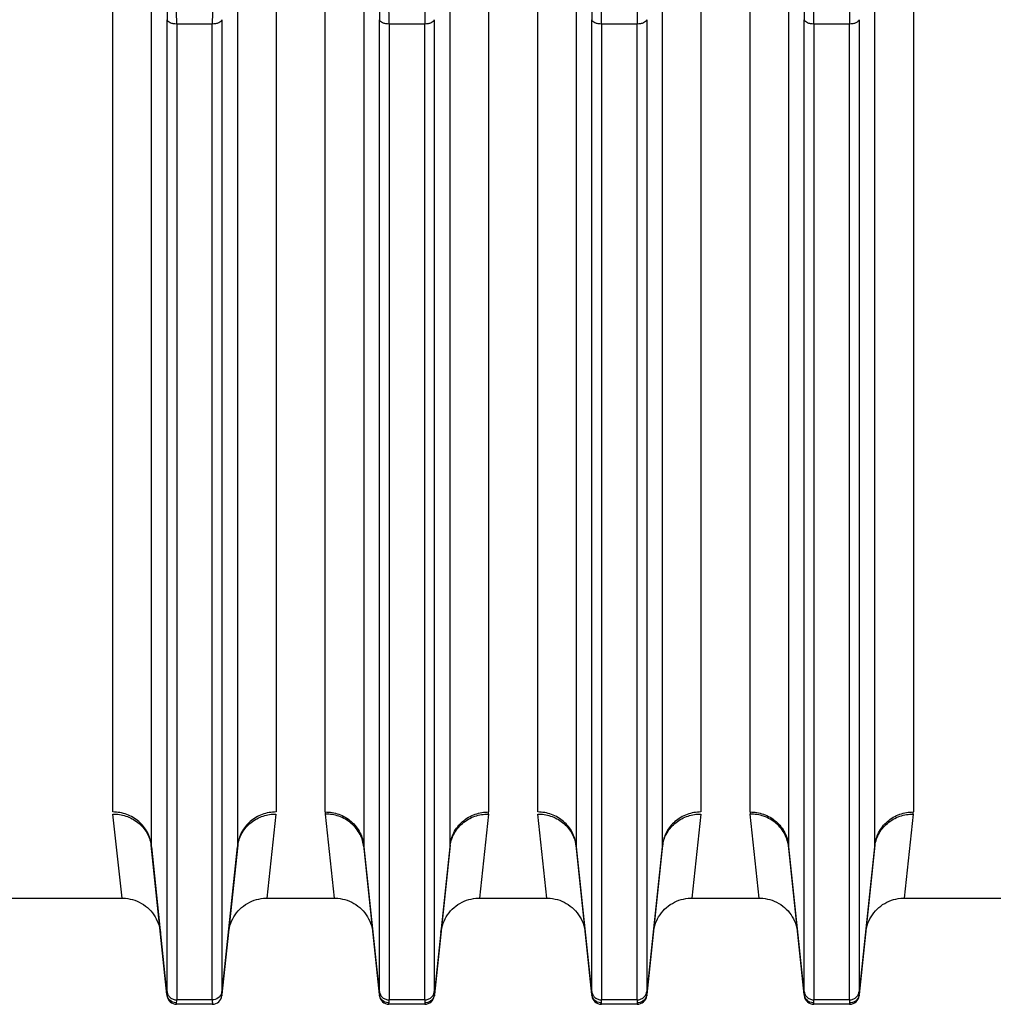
# Model space of a CAD drawing. Extents: x -3157 to 1181, y 8 to 2342.
# Tile 67 of 75: x 446 to 547, y 969 to 1071. Entities that reach past the tile are written whole.
import ezdxf

# ---------------------------------------------------------------- set-up
doc = ezdxf.new("R2010")
doc.units = 0
doc.header["$LTSCALE"] = 65.395
doc.layers.get('0').update_dxf_attribs({"linetype": 'CONTINUOUS'})

msp = doc.modelspace()

# ---------------------------------------------------------------- linework, layer by layer
at = {"color": 2, "linetype": 'CONTINUOUS'}
for p, q in [((455.72, 988.62), (455.72, 1095.75)), ((472.63, 1095.75), (472.63, 988.62)), ((477.72, 988.62), (477.72, 1095.75)), ((494.63, 1095.75), (494.63, 988.62)), ((499.72, 988.62), (499.72, 1095.75)), ((516.63, 1095.75), (516.63, 988.62)), ((521.72, 988.62), (521.72, 1095.75)), ((538.63, 1095.75), (538.63, 988.62)), ((456.67, 979.7), (455.73, 988.4)), ((472.61, 988.4), (471.68, 979.7)), ((478.67, 979.7), (477.73, 988.4)), ((494.61, 988.4), (493.68, 979.7)), ((500.67, 979.7), (499.73, 988.4)), ((516.61, 988.4), (515.68, 979.7)), ((522.67, 979.7), (521.73, 988.4)), ((538.61, 988.4), (537.68, 979.7)), ((461.32, 969.64), (461.33, 969.59)), ((467.02, 969.64), (467.02, 969.59)), ((483.32, 969.64), (483.33, 969.59)), ((489.02, 969.64), (489.02, 969.59)), ((505.32, 969.64), (505.33, 969.59)), ((511.02, 969.64), (511.02, 969.59)), ((527.32, 969.64), (527.33, 969.59)), ((533.02, 969.64), (533.02, 969.59)), ((462.32, 968.7), (462.32, 968.75)), ((466.03, 968.75), (466.02, 968.7)), ((484.32, 968.7), (484.32, 968.75)), ((488.03, 968.75), (488.02, 968.7)), ((506.32, 968.7), (506.32, 968.75)), ((510.03, 968.75), (510.02, 968.7)), ((528.32, 968.7), (528.32, 968.75)), ((532.03, 968.75), (532.02, 968.7))]:
    msp.add_line(p, q, dxfattribs=at)
at = {"color": 9, "linetype": 'CONTINUOUS'}
for p, q in [((459.7, 1094.23), (459.7, 985.18)), ((468.65, 985.18), (468.65, 1094.23)), ((481.7, 1094.23), (481.7, 985.18)), ((490.65, 985.18), (490.65, 1094.23)), ((503.7, 1094.23), (503.7, 985.18)), ((512.65, 985.18), (512.65, 1094.23)), ((525.7, 1094.23), (525.7, 985.18)), ((534.65, 985.18), (534.65, 1094.23)), ((461.33, 970.02), (461.33, 1070.69)), ((466.02, 1070.24), (462.33, 1070.24)), ((462.33, 1070.24), (462.33, 969.16)), ((466.02, 969.16), (466.02, 1070.24)), ((467.01, 1070.69), (467.01, 970.02)), ((483.33, 970.02), (483.33, 1070.69)), ((488.02, 1070.24), (484.33, 1070.24)), ((484.33, 1070.24), (484.33, 969.16)), ((488.02, 969.16), (488.02, 1070.24)), ((489.01, 1070.69), (489.01, 970.02)), ((505.33, 970.02), (505.33, 1070.69)), ((510.02, 1070.24), (506.33, 1070.24)), ((506.33, 1070.24), (506.33, 969.16)), ((510.02, 969.16), (510.02, 1070.24)), ((511.01, 1070.69), (511.01, 970.02)), ((527.33, 970.02), (527.33, 1070.69)), ((532.02, 1070.24), (528.33, 1070.24)), ((528.33, 1070.24), (528.33, 969.16)), ((532.02, 969.16), (532.02, 1070.24)), ((533.01, 1070.69), (533.01, 970.02)), ((461.32, 969.73), (459.7, 985.18)), ((468.65, 985.18), (467.02, 969.73)), ((483.32, 969.73), (481.7, 985.18)), ((490.65, 985.18), (489.02, 969.73)), ((505.32, 969.73), (503.7, 985.18)), ((512.65, 985.18), (511.02, 969.73)), ((527.32, 969.73), (525.7, 985.18)), ((534.65, 985.18), (533.02, 969.73)), ((466.02, 969.16), (462.33, 969.16)), ((488.02, 969.16), (484.33, 969.16)), ((510.02, 969.16), (506.33, 969.16)), ((532.02, 969.16), (528.33, 969.16))]:
    msp.add_line(p, q, dxfattribs=at)
at = {"color": 6, "linetype": 'CONTINUOUS'}
for p, q in [((459.71, 985), (461.32, 969.64)), ((467.02, 969.64), (468.64, 985)), ((481.71, 985), (483.32, 969.64)), ((489.02, 969.64), (490.64, 985)), ((503.71, 985), (505.32, 969.64)), ((511.02, 969.64), (512.64, 985)), ((525.71, 985), (527.32, 969.64)), ((533.02, 969.64), (534.64, 985)), ((428.01, 979.7), (456.67, 979.7)), ((471.68, 979.7), (478.67, 979.7)), ((493.68, 979.7), (500.67, 979.7)), ((515.68, 979.7), (522.67, 979.7)), ((537.68, 979.7), (566.33, 979.7)), ((466.02, 968.7), (462.32, 968.7)), ((488.02, 968.7), (484.32, 968.7)), ((510.02, 968.7), (506.32, 968.7)), ((532.02, 968.7), (528.32, 968.7))]:
    msp.add_line(p, q, dxfattribs=at)
for points in [[(456.67, 979.7), (456.78, 979.7), (457.03, 979.68), (457.27, 979.65), (457.52, 979.6), (457.76, 979.54), (458, 979.47), (458.23, 979.38), (458.46, 979.27), (458.68, 979.15), (458.89, 979.02), (459.1, 978.87), (459.29, 978.72), (459.47, 978.55), (459.65, 978.37), (459.81, 978.17), (459.96, 977.97), (460.09, 977.76), (460.21, 977.54), (460.32, 977.32), (460.42, 977.09), (460.5, 976.85), (460.56, 976.61), (460.61, 976.36), (460.64, 976.12)], [(467.7, 976.12), (467.74, 976.36), (467.79, 976.61), (467.85, 976.85), (467.93, 977.09), (468.02, 977.32), (468.13, 977.54), (468.25, 977.76), (468.39, 977.97), (468.54, 978.17), (468.7, 978.37), (468.87, 978.55), (469.06, 978.72), (469.25, 978.87), (469.45, 979.02), (469.67, 979.15), (469.89, 979.27), (470.11, 979.38), (470.35, 979.47), (470.58, 979.54), (470.83, 979.6), (471.07, 979.65), (471.32, 979.68), (471.57, 979.7), (471.68, 979.7)], [(478.67, 979.7), (478.78, 979.7), (479.03, 979.68), (479.27, 979.65), (479.52, 979.6), (479.76, 979.54), (480, 979.47), (480.23, 979.38), (480.46, 979.27), (480.68, 979.15), (480.89, 979.02), (481.1, 978.87), (481.29, 978.72), (481.47, 978.55), (481.65, 978.37), (481.81, 978.17), (481.96, 977.97), (482.09, 977.76), (482.21, 977.54), (482.32, 977.32), (482.42, 977.09), (482.5, 976.85), (482.56, 976.61), (482.61, 976.36), (482.64, 976.12)], [(489.7, 976.12), (489.74, 976.36), (489.79, 976.61), (489.85, 976.85), (489.93, 977.09), (490.02, 977.32), (490.13, 977.54), (490.25, 977.76), (490.39, 977.97), (490.54, 978.17), (490.7, 978.37), (490.87, 978.55), (491.06, 978.72), (491.25, 978.87), (491.45, 979.02), (491.67, 979.15), (491.89, 979.27), (492.11, 979.38), (492.35, 979.47), (492.58, 979.54), (492.83, 979.6), (493.07, 979.65), (493.32, 979.68), (493.57, 979.7), (493.68, 979.7)], [(500.67, 979.7), (500.78, 979.7), (501.03, 979.68), (501.27, 979.65), (501.52, 979.6), (501.76, 979.54), (502, 979.47), (502.23, 979.38), (502.46, 979.27), (502.68, 979.15), (502.89, 979.02), (503.1, 978.87), (503.29, 978.72), (503.47, 978.55), (503.65, 978.37), (503.81, 978.17), (503.96, 977.97), (504.09, 977.76), (504.21, 977.54), (504.32, 977.32), (504.42, 977.09), (504.5, 976.85), (504.56, 976.61), (504.61, 976.36), (504.64, 976.12)], [(511.7, 976.12), (511.74, 976.36), (511.79, 976.61), (511.85, 976.85), (511.93, 977.09), (512.02, 977.32), (512.13, 977.54), (512.25, 977.76), (512.39, 977.97), (512.54, 978.17), (512.7, 978.37), (512.87, 978.55), (513.06, 978.72), (513.25, 978.87), (513.45, 979.02), (513.67, 979.15), (513.89, 979.27), (514.11, 979.38), (514.35, 979.47), (514.58, 979.54), (514.83, 979.6), (515.07, 979.65), (515.32, 979.68), (515.57, 979.7), (515.68, 979.7)], [(522.67, 979.7), (522.78, 979.7), (523.03, 979.68), (523.27, 979.65), (523.52, 979.6), (523.76, 979.54), (524, 979.47), (524.23, 979.38), (524.46, 979.27), (524.68, 979.15), (524.89, 979.02), (525.1, 978.87), (525.29, 978.72), (525.47, 978.55), (525.65, 978.37), (525.81, 978.17), (525.96, 977.97), (526.09, 977.76), (526.21, 977.54), (526.32, 977.32), (526.42, 977.09), (526.5, 976.85), (526.56, 976.61), (526.61, 976.36), (526.64, 976.12)], [(533.7, 976.12), (533.74, 976.36), (533.79, 976.61), (533.85, 976.85), (533.93, 977.09), (534.02, 977.32), (534.13, 977.54), (534.25, 977.76), (534.39, 977.97), (534.54, 978.17), (534.7, 978.37), (534.87, 978.55), (535.06, 978.72), (535.25, 978.87), (535.45, 979.02), (535.67, 979.15), (535.89, 979.27), (536.11, 979.38), (536.35, 979.47), (536.58, 979.54), (536.83, 979.6), (537.07, 979.65), (537.32, 979.68), (537.57, 979.7), (537.68, 979.7)]]:
    msp.add_lwpolyline(points, dxfattribs=at)
at = {"color": 2, "linetype": 'CONTINUOUS'}
for centre, radius, start, end in [((479.76, 988.62), 2.04, 180.0415, 186.0201), ((492.59, 988.62), 2.04, 353.9799, 359.9585), ((523.76, 988.62), 2.04, 180.0415, 186.0201), ((536.59, 988.62), 2.04, 353.9799, 359.9585), ((456.1, 984.62), 3.63, 6.0131, 10.0842), ((472.24, 984.62), 3.62, 169.9923, 173.9872), ((500.1, 984.62), 3.63, 6.0131, 10.0842), ((516.24, 984.62), 3.62, 169.9923, 173.9872), ((461.43, 985.18), 1.73, 179.9972, 185.9873), ((466.92, 985.18), 1.73, 354.0127, 0.0028), ((505.43, 985.18), 1.73, 179.9972, 185.9873), ((510.92, 985.18), 1.73, 354.0127, 0.0028), ((466.1, 970.11), 0.918, 342.9942, 353.9631), ((462.29, 969.82), 0.969, 185.7805, 190.9317), ((462.32, 969.7), 1, 186, 270), ((466.02, 969.7), 1, 270, 354), ((466.17, 969.66), 0.852, 3.025, 4.1941), ((484.29, 969.82), 0.969, 185.7805, 190.9317), ((484.32, 969.7), 1, 186, 270), ((488.02, 969.7), 1, 270, 354), ((488.05, 969.83), 0.979, 343.621, 354.1918), ((488.17, 969.66), 0.852, 3.025, 4.1941), ((506.29, 969.82), 0.969, 185.7805, 190.9317), ((506.32, 969.7), 1, 186, 270), ((510.02, 969.7), 1, 270, 354), ((510.05, 969.83), 0.979, 343.621, 354.1918), ((510.17, 969.66), 0.852, 3.025, 4.1941), ((528.29, 969.82), 0.969, 185.7805, 190.9317), ((528.32, 969.7), 1, 186, 270), ((532.02, 969.7), 1, 270, 354), ((532.05, 969.83), 0.979, 343.621, 354.1918), ((532.17, 969.66), 0.852, 3.025, 4.1941), ((462.32, 969.84), 1.01, 264.6592, 269.8596), ((484.32, 969.84), 1.01, 264.6592, 269.8596), ((506.32, 969.84), 1.01, 264.6592, 269.8596), ((528.32, 969.84), 1.01, 264.6592, 269.8596)]:
    msp.add_arc(centre, radius, start, end, dxfattribs=at)
at = {"color": 9, "linetype": 'CONTINUOUS'}
for centre, start, end in [((483.43, 985.18), 179.9972, 185.9873), ((488.92, 985.18), 354.0127, 0.0028), ((527.43, 985.18), 179.9972, 185.9873), ((532.92, 985.18), 354.0127, 0.0028)]:
    msp.add_arc(centre, 1.73, start, end, dxfattribs=at)
for points, knots in [([(461.25, 1074.55), (461.26, 1074.21), (461.31, 1072.92), (461.33, 1071.64), (461.33, 1070.69)], [0, 0, 0, 0, 0.261306, 1, 1, 1, 1]), ([(462.33, 1070.24), (462.33, 1070.58), (462.32, 1072), (462.28, 1073.43), (462.24, 1074.52)], [0, 0, 0, 0, 0.235467, 1, 1, 1, 1]), ([(466.11, 1074.52), (466.09, 1074.15), (466.04, 1072.72), (466.02, 1071.29), (466.02, 1070.24)], [0, 0, 0, 0, 0.261342, 1, 1, 1, 1]), ([(483.25, 1074.55), (483.26, 1074.21), (483.31, 1072.92), (483.33, 1071.64), (483.33, 1070.69)], [0, 0, 0, 0, 0.261306, 1, 1, 1, 1]), ([(484.33, 1070.24), (484.33, 1070.58), (484.32, 1072), (484.28, 1073.43), (484.24, 1074.52)], [0, 0, 0, 0, 0.235467, 1, 1, 1, 1]), ([(488.11, 1074.52), (488.09, 1074.15), (488.04, 1072.72), (488.02, 1071.29), (488.02, 1070.24)], [0, 0, 0, 0, 0.261342, 1, 1, 1, 1]), ([(505.25, 1074.55), (505.26, 1074.21), (505.31, 1072.92), (505.33, 1071.64), (505.33, 1070.69)], [0, 0, 0, 0, 0.261306, 1, 1, 1, 1]), ([(506.33, 1070.24), (506.33, 1070.58), (506.32, 1072), (506.28, 1073.43), (506.24, 1074.52)], [0, 0, 0, 0, 0.235467, 1, 1, 1, 1]), ([(510.11, 1074.52), (510.09, 1074.15), (510.04, 1072.72), (510.02, 1071.29), (510.02, 1070.24)], [0, 0, 0, 0, 0.261342, 1, 1, 1, 1]), ([(527.25, 1074.55), (527.26, 1074.21), (527.31, 1072.92), (527.33, 1071.64), (527.33, 1070.69)], [0, 0, 0, 0, 0.261306, 1, 1, 1, 1]), ([(528.33, 1070.24), (528.33, 1070.58), (528.32, 1072), (528.28, 1073.43), (528.24, 1074.52)], [0, 0, 0, 0, 0.235467, 1, 1, 1, 1]), ([(532.11, 1074.52), (532.09, 1074.15), (532.04, 1072.72), (532.02, 1071.29), (532.02, 1070.24)], [0, 0, 0, 0, 0.261342, 1, 1, 1, 1]), ([(462.33, 1070.24), (462.21, 1070.24), (461.98, 1070.26), (461.62, 1070.36), (461.36, 1070.54), (461.33, 1070.69)], [0, 0, 0, 0, 0.305862, 0.601798, 1, 1, 1, 1]), ([(467.01, 1070.69), (466.98, 1070.54), (466.72, 1070.36), (466.37, 1070.26), (466.13, 1070.24), (466.02, 1070.24)], [0, 0, 0, 0, 0.398202, 0.694138, 1, 1, 1, 1]), ([(484.33, 1070.24), (484.21, 1070.24), (483.98, 1070.26), (483.62, 1070.36), (483.36, 1070.54), (483.33, 1070.69)], [0, 0, 0, 0, 0.305862, 0.601798, 1, 1, 1, 1]), ([(489.01, 1070.69), (488.98, 1070.54), (488.72, 1070.36), (488.37, 1070.26), (488.13, 1070.24), (488.02, 1070.24)], [0, 0, 0, 0, 0.398202, 0.694138, 1, 1, 1, 1]), ([(506.33, 1070.24), (506.21, 1070.24), (505.98, 1070.26), (505.62, 1070.36), (505.36, 1070.54), (505.33, 1070.69)], [0, 0, 0, 0, 0.305862, 0.601798, 1, 1, 1, 1]), ([(511.01, 1070.69), (510.98, 1070.54), (510.72, 1070.36), (510.37, 1070.26), (510.13, 1070.24), (510.02, 1070.24)], [0, 0, 0, 0, 0.398202, 0.694138, 1, 1, 1, 1]), ([(528.33, 1070.24), (528.21, 1070.24), (527.98, 1070.26), (527.62, 1070.36), (527.36, 1070.54), (527.33, 1070.69)], [0, 0, 0, 0, 0.305862, 0.601798, 1, 1, 1, 1]), ([(533.01, 1070.69), (532.98, 1070.54), (532.72, 1070.36), (532.37, 1070.26), (532.13, 1070.24), (532.02, 1070.24)], [0, 0, 0, 0, 0.398202, 0.694138, 1, 1, 1, 1]), ([(477.72, 988.62), (478.19, 988.62), (479.17, 988.45), (480.46, 987.71), (481.38, 986.55), (481.65, 985.62), (481.7, 985.18)], [0, 0, 0, 0, 0.24608, 0.507041, 0.763683, 1, 1, 1, 1]), ([(481.71, 985), (481.66, 985.44), (481.39, 986.37), (480.47, 987.52), (479.18, 988.25), (478.2, 988.41), (477.73, 988.4)], [0, 0, 0, 0, 0.236636, 0.493016, 0.753688, 1, 1, 1, 1]), ([(490.64, 985), (490.68, 985.44), (490.96, 986.37), (491.88, 987.52), (493.17, 988.25), (494.14, 988.41), (494.61, 988.4)], [0, 0, 0, 0, 0.236639, 0.493021, 0.75369, 1, 1, 1, 1]), ([(490.65, 985.18), (490.69, 985.62), (490.97, 986.55), (491.89, 987.71), (493.18, 988.45), (494.16, 988.62), (494.63, 988.62)], [0, 0, 0, 0, 0.236317, 0.492959, 0.75392, 1, 1, 1, 1]), ([(521.72, 988.62), (522.19, 988.62), (523.17, 988.45), (524.46, 987.71), (525.38, 986.55), (525.65, 985.62), (525.7, 985.18)], [0, 0, 0, 0, 0.24608, 0.507041, 0.763683, 1, 1, 1, 1]), ([(525.71, 985), (525.66, 985.44), (525.39, 986.37), (524.47, 987.52), (523.18, 988.25), (522.2, 988.41), (521.73, 988.4)], [0, 0, 0, 0, 0.236636, 0.493016, 0.753688, 1, 1, 1, 1]), ([(534.64, 985), (534.68, 985.44), (534.96, 986.37), (535.88, 987.52), (537.17, 988.25), (538.14, 988.41), (538.61, 988.4)], [0, 0, 0, 0, 0.236639, 0.493021, 0.75369, 1, 1, 1, 1]), ([(534.65, 985.18), (534.69, 985.62), (534.97, 986.55), (535.89, 987.71), (537.18, 988.45), (538.16, 988.62), (538.63, 988.62)], [0, 0, 0, 0, 0.236317, 0.492959, 0.75392, 1, 1, 1, 1]), ([(461.33, 970.02), (461.33, 970), (461.33, 969.93), (461.33, 969.86), (461.33, 969.8)], [0, 0, 0, 0, 0.282402, 1, 1, 1, 1]), ([(461.33, 970.02), (461.34, 969.9), (461.41, 969.67), (461.64, 969.38), (461.97, 969.2), (462.21, 969.16), (462.33, 969.16)], [0, 0, 0, 0, 0.236096, 0.492651, 0.753712, 1, 1, 1, 1]), ([(483.33, 970.02), (483.33, 970), (483.33, 969.93), (483.33, 969.86), (483.33, 969.8)], [0, 0, 0, 0, 0.282402, 1, 1, 1, 1]), ([(483.33, 970.02), (483.34, 969.9), (483.41, 969.67), (483.64, 969.38), (483.97, 969.2), (484.21, 969.16), (484.33, 969.16)], [0, 0, 0, 0, 0.236096, 0.492651, 0.753712, 1, 1, 1, 1]), ([(488.02, 969.16), (488.14, 969.16), (488.38, 969.2), (488.7, 969.38), (488.93, 969.67), (489, 969.9), (489.01, 970.02)], [0, 0, 0, 0, 0.246288, 0.507349, 0.763904, 1, 1, 1, 1]), ([(489.02, 969.8), (489.02, 969.82), (489.01, 969.89), (489.01, 969.96), (489.01, 970.02)], [0, 0, 0, 0, 0.217512, 1, 1, 1, 1]), ([(505.33, 970.02), (505.33, 970), (505.33, 969.93), (505.33, 969.86), (505.33, 969.8)], [0, 0, 0, 0, 0.282402, 1, 1, 1, 1]), ([(505.33, 970.02), (505.34, 969.9), (505.41, 969.67), (505.64, 969.38), (505.97, 969.2), (506.21, 969.16), (506.33, 969.16)], [0, 0, 0, 0, 0.236096, 0.492651, 0.753712, 1, 1, 1, 1]), ([(510.02, 969.16), (510.14, 969.16), (510.38, 969.2), (510.7, 969.38), (510.93, 969.67), (511, 969.9), (511.01, 970.02)], [0, 0, 0, 0, 0.246288, 0.507349, 0.763904, 1, 1, 1, 1]), ([(511.02, 969.8), (511.02, 969.82), (511.01, 969.89), (511.01, 969.96), (511.01, 970.02)], [0, 0, 0, 0, 0.217512, 1, 1, 1, 1]), ([(527.33, 970.02), (527.33, 970), (527.33, 969.93), (527.33, 969.86), (527.33, 969.8)], [0, 0, 0, 0, 0.282402, 1, 1, 1, 1]), ([(527.33, 970.02), (527.34, 969.9), (527.41, 969.67), (527.64, 969.38), (527.97, 969.2), (528.21, 969.16), (528.33, 969.16)], [0, 0, 0, 0, 0.236096, 0.492651, 0.753712, 1, 1, 1, 1]), ([(532.02, 969.16), (532.14, 969.16), (532.38, 969.2), (532.7, 969.38), (532.93, 969.67), (533, 969.9), (533.01, 970.02)], [0, 0, 0, 0, 0.246288, 0.507349, 0.763904, 1, 1, 1, 1]), ([(533.02, 969.8), (533.02, 969.82), (533.01, 969.89), (533.01, 969.96), (533.01, 970.02)], [0, 0, 0, 0, 0.217512, 1, 1, 1, 1]), ([(461.33, 969.8), (461.33, 969.8), (461.33, 969.77), (461.33, 969.75), (461.32, 969.73)], [0, 0, 0, 0, 0.272205, 1, 1, 1, 1]), ([(462.32, 968.84), (462.32, 968.86), (462.33, 968.96), (462.33, 969.07), (462.33, 969.16)], [0, 0, 0, 0, 0.19628, 1, 1, 1, 1]), ([(483.33, 969.8), (483.33, 969.8), (483.33, 969.77), (483.33, 969.75), (483.32, 969.73)], [0, 0, 0, 0, 0.272205, 1, 1, 1, 1]), ([(484.32, 968.84), (484.32, 968.86), (484.33, 968.96), (484.33, 969.07), (484.33, 969.16)], [0, 0, 0, 0, 0.19628, 1, 1, 1, 1]), ([(488.02, 969.16), (488.02, 969.12), (488.02, 969.02), (488.02, 968.91), (488.03, 968.84)], [0, 0, 0, 0, 0.303535, 1, 1, 1, 1]), ([(489.02, 969.73), (489.02, 969.73), (489.02, 969.76), (489.02, 969.78), (489.02, 969.8)], [0, 0, 0, 0, 0.227785, 1, 1, 1, 1]), ([(505.33, 969.8), (505.33, 969.8), (505.33, 969.77), (505.33, 969.75), (505.32, 969.73)], [0, 0, 0, 0, 0.272205, 1, 1, 1, 1]), ([(506.32, 968.84), (506.32, 968.86), (506.33, 968.96), (506.33, 969.07), (506.33, 969.16)], [0, 0, 0, 0, 0.19628, 1, 1, 1, 1]), ([(510.02, 969.16), (510.02, 969.12), (510.02, 969.02), (510.02, 968.91), (510.03, 968.84)], [0, 0, 0, 0, 0.303535, 1, 1, 1, 1]), ([(511.02, 969.73), (511.02, 969.73), (511.02, 969.76), (511.02, 969.78), (511.02, 969.8)], [0, 0, 0, 0, 0.227785, 1, 1, 1, 1]), ([(527.33, 969.8), (527.33, 969.8), (527.33, 969.77), (527.33, 969.75), (527.32, 969.73)], [0, 0, 0, 0, 0.272205, 1, 1, 1, 1]), ([(528.32, 968.84), (528.32, 968.86), (528.33, 968.96), (528.33, 969.07), (528.33, 969.16)], [0, 0, 0, 0, 0.19628, 1, 1, 1, 1]), ([(532.02, 969.16), (532.02, 969.12), (532.02, 969.02), (532.02, 968.91), (532.03, 968.84)], [0, 0, 0, 0, 0.303535, 1, 1, 1, 1]), ([(533.02, 969.73), (533.02, 969.73), (533.02, 969.76), (533.02, 969.78), (533.02, 969.8)], [0, 0, 0, 0, 0.227785, 1, 1, 1, 1])]:
    msp.add_open_spline(points, degree=3, knots=knots, dxfattribs=at)
at = {"color": 2, "linetype": 'CONTINUOUS'}
for points, knots in [([(459.7, 985.18), (459.65, 985.64), (459.37, 986.57), (458.46, 987.7), (457.18, 988.44), (456.21, 988.62), (455.72, 988.62)], [0, 0, 0, 0, 0.244819, 0.492956, 0.745134, 1, 1, 1, 1]), ([(455.73, 988.4), (456.18, 988.41), (457.1, 988.27), (458.35, 987.6), (459.28, 986.55), (459.6, 985.68), (459.67, 985.25)], [0, 0, 0, 0, 0.244593, 0.503657, 0.760319, 1, 1, 1, 1]), ([(472.63, 988.62), (472.14, 988.62), (471.16, 988.44), (469.89, 987.7), (468.98, 986.57), (468.69, 985.64), (468.65, 985.18)], [0, 0, 0, 0, 0.254866, 0.507044, 0.755181, 1, 1, 1, 1]), ([(468.67, 985.25), (468.75, 985.68), (469.07, 986.54), (470, 987.6), (471.24, 988.27), (472.17, 988.41), (472.61, 988.4)], [0, 0, 0, 0, 0.239625, 0.496283, 0.755377, 1, 1, 1, 1]), ([(503.7, 985.18), (503.65, 985.64), (503.37, 986.57), (502.46, 987.7), (501.18, 988.44), (500.21, 988.62), (499.72, 988.62)], [0, 0, 0, 0, 0.244819, 0.492956, 0.745134, 1, 1, 1, 1]), ([(499.73, 988.4), (500.18, 988.41), (501.1, 988.27), (502.35, 987.6), (503.28, 986.55), (503.6, 985.68), (503.67, 985.25)], [0, 0, 0, 0, 0.244593, 0.503657, 0.760319, 1, 1, 1, 1]), ([(516.63, 988.62), (516.14, 988.62), (515.16, 988.44), (513.89, 987.7), (512.98, 986.57), (512.69, 985.64), (512.65, 985.18)], [0, 0, 0, 0, 0.254866, 0.507044, 0.755181, 1, 1, 1, 1]), ([(512.67, 985.25), (512.75, 985.68), (513.07, 986.54), (514, 987.6), (515.24, 988.27), (516.17, 988.41), (516.61, 988.4)], [0, 0, 0, 0, 0.239625, 0.496283, 0.755377, 1, 1, 1, 1]), ([(467.02, 969.8), (467.02, 969.82), (467.01, 969.89), (467.01, 969.96), (467.01, 970.02)], [0, 0, 0, 0, 0.217486, 1, 1, 1, 1]), ([(461.32, 969.73), (461.32, 969.72), (461.32, 969.69), (461.32, 969.66), (461.32, 969.64)], [0, 0, 0, 0, 0.291665, 1, 1, 1, 1]), ([(462.23, 968.84), (462.02, 968.86), (461.6, 969.04), (461.38, 969.43), (461.34, 969.64)], [0, 0, 0, 0, 0.502177, 1, 1, 1, 1]), ([(466.98, 969.84), (466.92, 969.65), (466.65, 969.29), (466.23, 969.16), (466.02, 969.16)], [0, 0, 0, 0, 0.493294, 1, 1, 1, 1]), ([(466.02, 969.16), (466.02, 969.12), (466.02, 969.02), (466.02, 968.91), (466.03, 968.84)], [0, 0, 0, 0, 0.303538, 1, 1, 1, 1]), ([(467.02, 969.73), (467.02, 969.73), (467.02, 969.76), (467.02, 969.78), (467.02, 969.8)], [0, 0, 0, 0, 0.227807, 1, 1, 1, 1]), ([(467.02, 969.64), (467.02, 969.64), (467.02, 969.67), (467.02, 969.69), (467.02, 969.71)], [0, 0, 0, 0, 0.214732, 1, 1, 1, 1]), ([(483.32, 969.73), (483.32, 969.72), (483.32, 969.69), (483.32, 969.66), (483.32, 969.64)], [0, 0, 0, 0, 0.291665, 1, 1, 1, 1]), ([(484.23, 968.84), (484.02, 968.86), (483.6, 969.04), (483.38, 969.43), (483.34, 969.64)], [0, 0, 0, 0, 0.502177, 1, 1, 1, 1]), ([(488.99, 969.55), (488.93, 969.35), (488.67, 968.97), (488.23, 968.84), (488.03, 968.84)], [0, 0, 0, 0, 0.50562, 1, 1, 1, 1]), ([(489.02, 969.64), (489.02, 969.64), (489.02, 969.67), (489.02, 969.69), (489.02, 969.71)], [0, 0, 0, 0, 0.214732, 1, 1, 1, 1]), ([(505.32, 969.73), (505.32, 969.72), (505.32, 969.69), (505.32, 969.66), (505.32, 969.64)], [0, 0, 0, 0, 0.291665, 1, 1, 1, 1]), ([(506.23, 968.84), (506.02, 968.86), (505.6, 969.04), (505.38, 969.43), (505.34, 969.64)], [0, 0, 0, 0, 0.502177, 1, 1, 1, 1]), ([(510.99, 969.55), (510.93, 969.35), (510.67, 968.97), (510.23, 968.84), (510.03, 968.84)], [0, 0, 0, 0, 0.50562, 1, 1, 1, 1]), ([(511.02, 969.64), (511.02, 969.64), (511.02, 969.67), (511.02, 969.69), (511.02, 969.71)], [0, 0, 0, 0, 0.214732, 1, 1, 1, 1]), ([(527.32, 969.73), (527.32, 969.72), (527.32, 969.69), (527.32, 969.66), (527.32, 969.64)], [0, 0, 0, 0, 0.291665, 1, 1, 1, 1]), ([(528.23, 968.84), (528.02, 968.86), (527.6, 969.04), (527.38, 969.43), (527.34, 969.64)], [0, 0, 0, 0, 0.502177, 1, 1, 1, 1]), ([(532.99, 969.55), (532.93, 969.35), (532.67, 968.97), (532.23, 968.84), (532.03, 968.84)], [0, 0, 0, 0, 0.50562, 1, 1, 1, 1]), ([(533.02, 969.64), (533.02, 969.64), (533.02, 969.67), (533.02, 969.69), (533.02, 969.71)], [0, 0, 0, 0, 0.214732, 1, 1, 1, 1]), ([(462.32, 968.75), (462.32, 968.75), (462.32, 968.78), (462.32, 968.81), (462.32, 968.84)], [0, 0, 0, 0, 0.204351, 1, 1, 1, 1]), ([(466.03, 968.84), (466.03, 968.83), (466.03, 968.8), (466.03, 968.77), (466.03, 968.75)], [0, 0, 0, 0, 0.296153, 1, 1, 1, 1]), ([(484.32, 968.75), (484.32, 968.75), (484.32, 968.78), (484.32, 968.81), (484.32, 968.84)], [0, 0, 0, 0, 0.204351, 1, 1, 1, 1]), ([(488.03, 968.84), (488.03, 968.83), (488.03, 968.8), (488.03, 968.77), (488.03, 968.75)], [0, 0, 0, 0, 0.296156, 1, 1, 1, 1]), ([(506.32, 968.75), (506.32, 968.75), (506.32, 968.78), (506.32, 968.81), (506.32, 968.84)], [0, 0, 0, 0, 0.204351, 1, 1, 1, 1]), ([(510.03, 968.84), (510.03, 968.83), (510.03, 968.8), (510.03, 968.77), (510.03, 968.75)], [0, 0, 0, 0, 0.296156, 1, 1, 1, 1]), ([(528.32, 968.75), (528.32, 968.75), (528.32, 968.78), (528.32, 968.81), (528.32, 968.84)], [0, 0, 0, 0, 0.204351, 1, 1, 1, 1]), ([(532.03, 968.84), (532.03, 968.83), (532.03, 968.8), (532.03, 968.77), (532.03, 968.75)], [0, 0, 0, 0, 0.296156, 1, 1, 1, 1])]:
    msp.add_open_spline(points, degree=3, knots=knots, dxfattribs=at)

doc.saveas('drawing.dxf')
